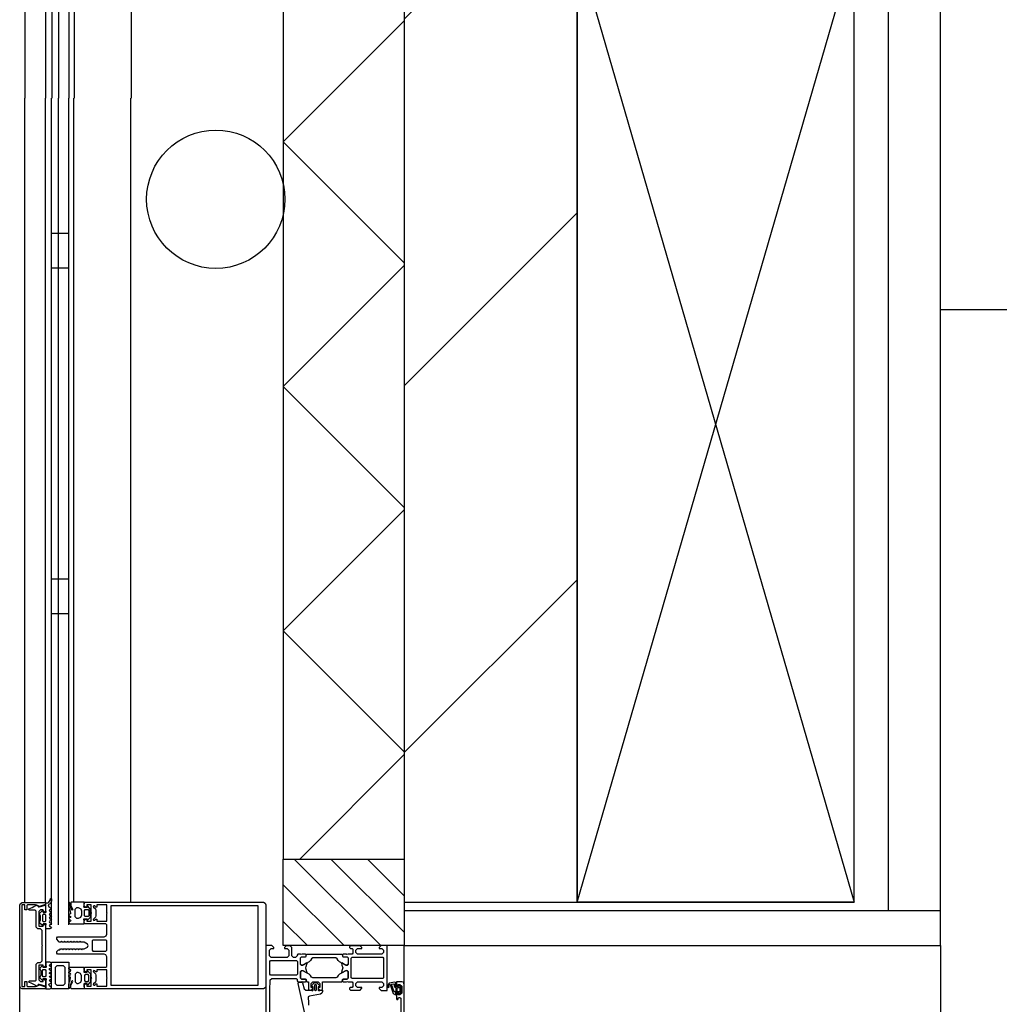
# Model space of a CAD drawing. Header units: millimetres. Extents: x -532 to 413144, y -532 to 654275.
# Tile 59 of 210: x 12068 to 12634, y 28766 to 29335. Entities that reach past the tile are written whole.
import ezdxf

# ---------------------------------------------------------------- set-up
doc = ezdxf.new("R2010")
doc.units = ezdxf.units.MM
doc.header["$LTSCALE"] = 100
for name, color, linetype in [('A-0210-WAND-BU', 7, 'Continuous'), ('A-0216-WAND-BU-ISO', 7, 'Continuous'), ('A-0220-WAND-BI-ARC', 254, 'Continuous'), ('A-0270-DAK', 7, 'Continuous'), ('A-0310-KOZIJN-BU', 7, 'Continuous'), ('A-0410-AFWERKING-GEVEL', 7, 'Continuous'), ('BL40----_AFWERKING', 1, 'Continuous')]:
    doc.layers.add(name, color=color, linetype=linetype)

msp = doc.modelspace()

# ---------------------------------------------------------------- hatches: boundary and pattern name
at = {"layer": 'A-0220-WAND-BI-ARC'}
h = msp.add_hatch(dxfattribs=at)
h.set_pattern_fill('ARKEY_AU__100P_13', color=256, angle=-90, style=0, pattern_type=0)
h.set_pattern_definition([(45, (-281611.93, 347010.56), (106.06602, -106.066017), [])])
h.paths.add_polyline_path([(12390, 29377.625), (12290, 29477.625), (12290, 28825), (12390, 28825)], flags=0)

# ---------------------------------------------------------------- linework, layer by layer
at = {"layer": 'A-0210-WAND-BU', "ltscale": 10}
for points in [[(12290, 29477.625), (12290, 28825)], [(12390, 28825), (12390, 29377.625)], [(12290, 28825), (12390, 28825)]]:
    msp.add_lwpolyline(points, dxfattribs=at)
at = {"layer": 'A-0216-WAND-BU-ISO'}
for p, q in [((12290, 29334.78125), (12220, 29264.78125)), ((12290, 29194.78125), (12220, 29264.78125)), ((12290, 29193.34375), (12220, 29123.34375)), ((12290, 29053.34375), (12220, 29123.34375)), ((12290, 29051.9375), (12220, 28981.9375)), ((12290, 28911.9375), (12220, 28981.9375)), ((12290, 28910.5), (12229.5, 28850))]:
    msp.add_line(p, q, dxfattribs=at)
at = {"layer": 'A-0216-WAND-BU-ISO', "ltscale": 10}
for points in [[(12220, 29547.625), (12220, 28850)], [(12290, 29477.625), (12290, 28850)]]:
    msp.add_lwpolyline(points, dxfattribs=at)
at = {"layer": 'A-0270-DAK'}
for p, q in [((12276.375, 28800), (12226.34375, 28850)), ((12290.03125, 28807.5625), (12247.5625, 28850)), ((12290, 28828.78125), (12268.78125, 28850)), ((12255.15625, 28800), (12220, 28835.15625)), ((12233.9375, 28800), (12220, 28813.90625))]:
    msp.add_line(p, q, dxfattribs=at)
at = {"layer": 'A-0270-DAK', "ltscale": 10}
msp.add_lwpolyline([(12290, 28800), (12220, 28800), (12220, 28850), (12290, 28850)], close=True, dxfattribs=at)
at = {"layer": 'A-0310-KOZIJN-BU'}
for p, q in [((12086, 29212), (12096, 29212)), ((12090, 29212), (12096, 29212)), ((12086, 29192), (12096, 29192)), ((12090, 29192), (12096, 29192)), ((12086, 29012), (12096, 29012)), ((12090, 29012), (12096, 29012)), ((12086, 28992), (12096, 28992)), ((12090, 28992), (12096, 28992))]:
    msp.add_line(p, q, dxfattribs=at)
at = {"layer": 'A-0310-KOZIJN-BU', "ltscale": 10}
for points in [[(12086.125, 29591), (12086.125, 29290.125)], [(12090.125, 29591), (12090.125, 29290.125)], [(12096.125, 29591), (12096.125, 29290.125)], [(12070.625, 29578.5), (12070.625, 29290.125)], [(12082.625, 29578.5), (12082.625, 29290.125)], [(12099.125, 29578.5), (12099.125, 29290.125)], [(12132.125, 29578.5), (12132.125, 29290.125)], [(12070.625, 28825), (12070.625, 29290.125)], [(12082.625, 28825), (12082.625, 29290.125)], [(12082.625, 28825), (12082.625, 29290.125)], [(12086, 28812), (12086, 29290.125)], [(12090, 28812), (12090, 29290.125)], [(12096, 28812), (12096, 29290.125)], [(12096, 28812), (12096, 29290.125)], [(12099, 28825), (12099, 29290.125)], [(12131.9375, 28825), (12131.9375, 29290.125)], [(12067.625, 28823.375), (12068.0625, 28824.375)], [(12067.625, 28776.5), (12067.625, 28823.375)], [(12068.0625, 28824.375), (12069.125, 28824.875)], [(12070.5, 28823.625), (12068.8125, 28823.625)], [(12068.8125, 28823.625), (12068.8125, 28776.25)], [(12069.125, 28824.875), (12082.625, 28824.875)], [(12070.5, 28820.625), (12070.5, 28823.625)], [(12072.21875, 28823.625), (12071.71875, 28823.125)], [(12071.71875, 28823.125), (12071.71875, 28820.625)], [(12076.75, 28823.625), (12072.21875, 28823.625)], [(12072.90625, 28821.25), (12074.75, 28822)], [(12074.75, 28822), (12075.8125, 28822.5)], [(12075.8125, 28822.5), (12077.5625, 28823.375)], [(12077.5, 28823.375), (12076.75, 28823.625)], [(12079, 28822.625), (12077.5, 28823.375)], [(12077.5625, 28823.375), (12077.875, 28823.125)], [(12077.875, 28823.125), (12078.25, 28822.5)], [(12078.25, 28822.5), (12078.5625, 28822.375)], [(12078.5625, 28822.375), (12078.8125, 28822.375)], [(12078.8125, 28822.375), (12082.625, 28823.375)], [(12082.625, 28823.75), (12079, 28822.625)], [(12082.625, 28824.875), (12082.625, 28823.75)], [(12082.625, 28823.375), (12082.625, 28820.125)], [(12071.71875, 28820.625), (12070.5, 28820.625)], [(12072.71875, 28820.875), (12072.90625, 28821.25)], [(12072.8125, 28820.625), (12072.71875, 28820.875)], [(12073.21875, 28820.375), (12072.8125, 28820.625)], [(12076.625, 28820.375), (12073.21875, 28820.375)], [(12077.125, 28819.875), (12076.625, 28820.375)], [(12077.125, 28810.6875), (12077.125, 28819.875)], [(12079.625, 28820.625), (12078.625, 28819.625)], [(12078.625, 28819.625), (12078.625, 28811.1875)], [(12081.1875, 28820.625), (12079.625, 28820.625)], [(12082.375, 28813.8125), (12082.8125, 28814.25), (12082.8125, 28817.5), (12082.375, 28818), (12081.1875, 28818), (12080.8125, 28817.5), (12080.8125, 28814.25), (12081.1875, 28813.8125), (12082.3125, 28813.8125), (12082.375, 28813.8125)], [(12081.1875, 28819.375), (12081.1875, 28820.625)], [(12081.8125, 28819.375), (12081.1875, 28819.375)], [(12082.625, 28820.125), (12081.8125, 28819.375)], [(12078.125, 28809.6875), (12077.125, 28810.6875)], [(12078.625, 28811.1875), (12081.1875, 28811.1875)], [(12081.1875, 28811.1875), (12081.1875, 28812.375)], [(12081.1875, 28812.375), (12081.8125, 28812.375)], [(12081.8125, 28812.375), (12082.625, 28811.625)], [(12082.625, 28811.625), (12082.625, 28788.25)], [(12079.625, 28809.6875), (12078.125, 28809.6875)], [(12080.625, 28808.6875), (12079.625, 28809.6875)], [(12080.625, 28800.1875), (12080.625, 28808.6875)], [(12210, 23400), (12067.625, 23400), (12067.625, 28800)], [(12080.8125, 28799.9375), (12080.625, 28800.1875)], [(12080.625, 28799.6875), (12080.8125, 28799.9375)], [(12080.625, 28791.125), (12080.625, 28799.6875)], [(12212.1875, 28742.75), (12212.1875, 28774), (12212.4375, 28780.125), (12213.4375, 28781), (12227.5, 28781), (12228, 28780.5), (12228, 28779.5), (12228.5, 28779), (12230, 28779), (12230.71875, 28779.25), (12231, 28779), (12232.90625, 28779), (12233.1875, 28779.375), (12233.1875, 28780.375), (12232.90625, 28780.625), (12230.5, 28780.625), (12230, 28781.125), (12230, 28785), (12230.5, 28785.5), (12231.1875, 28785.5), (12233.59375, 28784.125), (12233.6875, 28784.125), (12233.78125, 28784.1875), (12233.8125, 28784.25), (12233.28125, 28786.125), (12233.09375, 28787), (12233.28125, 28787.9375), (12233.78125, 28789.75), (12233.78125, 28789.875), (12233.6875, 28789.9375), (12233.59375, 28789.9375), (12231.1875, 28788.5), (12230.5, 28788.5), (12230, 28789), (12230, 28792.90625), (12230.5, 28793.40625), (12232.90625, 28793.40625), (12233.1875, 28793.71875), (12233.1875, 28794.71875), (12232.90625, 28795), (12231, 28795), (12230.28125, 28794.8125), (12230, 28795), (12228.5, 28795), (12228, 28794.5), (12228, 28794), (12227, 28793), (12226, 28793), (12225, 28794), (12225, 28798.8125), (12224, 28799.8125), (12221.6875, 28799.8125), (12220.6875, 28798.8125), (12220.6875, 28798.3125), (12222.1875, 28798.3125), (12223.1875, 28797.3125), (12223.1875, 28794), (12222.1875, 28793), (12213, 28793), (12212, 28794), (12212, 28797.3125), (12213, 28798.3125), (12214.5, 28798.3125), (12214.5, 28798.90625), (12213.40625, 28800), (12210, 28800), (12210, 28734)], [(12077.125, 28789.125), (12078.125, 28790.125)], [(12077.125, 28780), (12077.125, 28789.125)], [(12078.125, 28790.125), (12079.625, 28790.125)], [(12081.1875, 28788.625), (12078.625, 28788.625)], [(12078.625, 28788.625), (12078.625, 28780.25)], [(12079.625, 28790.125), (12080.625, 28791.125)], [(12081.1875, 28787.4375), (12081.1875, 28788.625)], [(12081.8125, 28787.4375), (12081.1875, 28787.4375)], [(12082.625, 28788.25), (12081.8125, 28787.4375)], [(12212.6875, 28782.875), (12212.1875, 28783.375), (12212.1875, 28790.75), (12212.6875, 28791.25), (12227.6875, 28791.25), (12228.1875, 28790.75), (12228.1875, 28783.375), (12227.6875, 28782.875), (12212.6875, 28782.875)], [(12082.375, 28786.0625), (12082.8125, 28785.5625), (12082.8125, 28782.375), (12082.375, 28781.875), (12081.1875, 28781.875), (12080.8125, 28782.375), (12080.8125, 28785.5625), (12081.1875, 28786.0625), (12082.3125, 28786.0625), (12082.375, 28786.0625)], [(12068.0625, 28775.375), (12067.625, 28776.5)], [(12068.8125, 28776.25), (12070.5, 28776.25)], [(12070.5, 28776.25), (12070.5, 28779.25)], [(12070.5, 28779.25), (12071.71875, 28779.25)], [(12071.71875, 28779.25), (12071.71875, 28776.75)], [(12071.71875, 28776.75), (12072.21875, 28776.25)], [(12072.21875, 28776.25), (12076.75, 28776.25)], [(12072.71875, 28779), (12072.8125, 28779.25)], [(12072.8125, 28778.75), (12072.71875, 28779)], [(12072.8125, 28779.25), (12073.21875, 28779.5)], [(12074.5625, 28778), (12072.8125, 28778.75)], [(12073.21875, 28779.5), (12076.625, 28779.5)], [(12075.875, 28777.375), (12074.5625, 28778)], [(12077.5, 28776.5), (12075.875, 28777.375)], [(12076.625, 28779.5), (12077.125, 28780)], [(12076.75, 28776.25), (12077.5, 28776.5)], [(12077.5, 28776.5), (12079, 28777.25)], [(12077.9375, 28776.75), (12077.5, 28776.5)], [(12078.25, 28777.375), (12077.9375, 28776.75)], [(12078.625, 28777.5), (12078.25, 28777.375)], [(12078.625, 28780.25), (12079.625, 28779.25)], [(12078.875, 28777.5), (12078.625, 28777.5)], [(12082.625, 28776.5), (12078.875, 28777.5)], [(12079, 28777.25), (12082.625, 28776.125)], [(12079.625, 28779.25), (12081.1875, 28779.25)], [(12081.1875, 28779.25), (12081.1875, 28780.5)], [(12081.1875, 28780.5), (12081.8125, 28780.5)], [(12081.8125, 28780.5), (12082.625, 28779.625)], [(12082.625, 28779.625), (12082.625, 28776.5)], [(12082.625, 28776.125), (12082.625, 28775)], [(12233.3125, 28757.25), (12228.6875, 28778.125), (12228.78125, 28778.625), (12229.15625, 28778.75), (12230.6875, 28778.75), (12231.1875, 28778.375), (12232.09375, 28775), (12233.0625, 28774.25), (12236.3125, 28774.25), (12236.8125, 28773.75), (12237.3125, 28774.25), (12237.3125, 28776.125), (12236.59375, 28776.125), (12236.34375, 28776.25), (12236.34375, 28776.625), (12237.9375, 28778.375), (12238.6875, 28778.75), (12239.46875, 28778.375), (12241.0625, 28776.625), (12241.0625, 28776.25), (12240.8125, 28776.125), (12240.09375, 28776.125), (12240.09375, 28774.25), (12240.59375, 28773.75), (12241.09375, 28774.25), (12242.6875, 28774.25), (12242.6875, 28773.375), (12242.34375, 28772.375), (12241.46875, 28771.875), (12235.09375, 28770.75), (12234.4375, 28770.25), (12234.3125, 28769.5)], [(12238.09375, 28774.375), (12238.6875, 28773.75), (12239.3125, 28774.375), (12239.3125, 28777.125), (12238.6875, 28777.75), (12238.09375, 28777.125), (12238.09375, 28774.375)], [(12284.59375, 28776), (12285.125, 28776), (12285.1875, 28775.875), (12285.1875, 28773.25), (12285.125, 28773.125), (12284.375, 28773.125), (12284.1875, 28773.25), (12282.59375, 28777.5), (12282.625, 28777.625), (12282.6875, 28777.625), (12283.875, 28777.875), (12284.09375, 28777.75), (12284.09375, 28776.5), (12284.59375, 28776)], [(12290, 28730.5), (12290, 28777.5), (12289.4375, 28778.75), (12288.5, 28779), (12285.5, 28779), (12285.5, 28777), (12286, 28776.5), (12286.5, 28776.5), (12286.5, 28777.5), (12287.5, 28777.5), (12288.5, 28776.5), (12288.5, 28772.5), (12287.5, 28771.5), (12286.5, 28771.5), (12286.5, 28772.5), (12286, 28772.5), (12285.5, 28772), (12285.5, 28769.25), (12285.65625, 28768.875), (12286, 28768.75), (12286.34375, 28768.875), (12286.5, 28769.25), (12286.5, 28769.5), (12286.65625, 28769.875), (12287, 28770), (12287.5, 28770), (12288, 28769.5), (12288, 28758.25)], [(12069.125, 28775), (12068.0625, 28775.375)], [(12082.625, 28775), (12069.125, 28775)], [(12286.3125, 28775.75), (12287.09375, 28775.75), (12287.3125, 28775.625), (12287.3125, 28773.375), (12287.125, 28773.125), (12286.3125, 28773.125), (12285.90625, 28773.5), (12285.90625, 28775.375), (12286.3125, 28775.75)], [(12234.3125, 28769.5), (12234.53125, 28767.5), (12234.6875, 28765.5)]]:
    msp.add_lwpolyline(points, dxfattribs=at)
for points in [[(12085.75, 28810.125), (12085.125, 28809.6875), (12082.6875, 28809.6875), (12082.6875, 28811.3125), (12082.9375, 28812.25), (12082.875, 28812.5), (12082.625, 28812.625), (12081.125, 28812.625), (12081.125, 28811.5), (12080.8125, 28811.5), (12079.3125, 28812.9375), (12079.125, 28813.5625), (12079.6875, 28814.625), (12079.6875, 28817.125), (12079.125, 28818.25), (12079.25, 28818.75), (12080.8125, 28820.25), (12081.125, 28820.25), (12081.125, 28819.125), (12082.625, 28819.125), (12082.875, 28819.25), (12082.9375, 28819.375), (12082.9375, 28819.5), (12082.6875, 28820.5), (12082.6875, 28824.625), (12083.875, 28824.625), (12084.5, 28825.125), (12085.25, 28826.25), (12085.375, 28827.125), (12085.625, 28827.25), (12085.875, 28827.125), (12086, 28827), (12086, 28825.875), (12085.5, 28824.375), (12084.125, 28823.5), (12084.5, 28822.375), (12085.75, 28821.625), (12086, 28821.375), (12085.75, 28821.125), (12085, 28820.625), (12084.75, 28820.25), (12085, 28819.875), (12085.75, 28819.375), (12086, 28819.125), (12085.75, 28818.875), (12085, 28818.375), (12084.75, 28818), (12085, 28817.75), (12085.75, 28817.25), (12086, 28816.875), (12085.75, 28816.75), (12084.875, 28816.25), (12084.75, 28815.875), (12085, 28815.5625), (12085.75, 28815.0625), (12086, 28814.8125), (12085.75, 28814.5625), (12084.875, 28814.0625), (12084.75, 28813.6875), (12084.875, 28813.375), (12085.75, 28812.875), (12086, 28812.625), (12085.75, 28812.3125), (12085, 28811.875), (12084.75, 28811.4375), (12085, 28811.125), (12085.75, 28810.625), (12086, 28810.3125)], [(12105, 28825), (12208.5, 28825), (12209.5, 28824.5), (12210, 28823.5), (12210, 28776.375), (12209.5, 28775.5), (12208.5, 28775), (12105, 28775), (12104.9375, 28777), (12105.75, 28777.75), (12106.375, 28777.75), (12106.375, 28776.5), (12109, 28776.5), (12109, 28781), (12109.25, 28781.25), (12109, 28781.5), (12109, 28785.9375), (12106.375, 28785.9375), (12106.375, 28784.75), (12105.75, 28784.75), (12104.875, 28785.625), (12104.875, 28786.9375), (12105.375, 28787.4375), (12117.5, 28787.4375), (12118, 28787.9375), (12118, 28793.5), (12117.375, 28794.6875), (12116.5, 28795), (12089.5, 28795), (12089, 28795.5), (12089, 28796.5), (12090, 28797.5), (12090.90625, 28797.5), (12091.1875, 28798), (12092.40625, 28798), (12092.6875, 28797.5), (12093, 28798), (12094.21875, 28798), (12094.5, 28797.5), (12094.78125, 28798), (12096, 28798), (12096.3125, 28797.5), (12096.5625, 28798), (12097.78125, 28798), (12098.09375, 28797.5), (12098.375, 28798), (12099.59375, 28798), (12099.875, 28797.5), (12100.1875, 28798), (12101.375, 28798), (12101.6875, 28797.5), (12101.9375, 28798), (12103.1875, 28798), (12103.5, 28797.5), (12103.75, 28798), (12104.8125, 28798), (12106.75, 28799.125), (12107.25, 28800), (12106.75, 28800.875), (12104.8125, 28802), (12102.875, 28802), (12102.5625, 28802.5), (12102.25, 28802), (12101.0625, 28802), (12100.78125, 28802.5), (12100.5, 28802), (12099.28125, 28802), (12099, 28802.5), (12098.6875, 28802), (12097.46875, 28802), (12097.1875, 28802.5), (12096.90625, 28802), (12095.6875, 28802), (12095.375, 28802.5), (12095.125, 28802), (12093.875, 28802), (12093.59375, 28802.5), (12093.3125, 28802), (12092.09375, 28802), (12091.8125, 28802.5), (12091.5, 28802), (12090.3125, 28802), (12090, 28802.5), (12089, 28803.65625), (12089, 28804.5), (12089.5, 28805), (12116.5, 28805), (12117.625, 28805.53125), (12118, 28806.5), (12118, 28812.0625), (12117.5, 28812.5625), (12105.375, 28812.5625), (12104.875, 28813.0625), (12104.875, 28814.375), (12105.75, 28815.25), (12106.375, 28815.25), (12106.375, 28814.0625), (12109, 28814.0625), (12109, 28818.5), (12109.25, 28818.75), (12109, 28819), (12109, 28823.5), (12106.375, 28823.5), (12106.375, 28822.25), (12105.75, 28822.25), (12104.9375, 28823)], [(12104.8125, 28825), (12097.375, 28825), (12097.1875, 28824.75), (12097.1875, 28823.5), (12097.28125, 28823), (12098.25, 28820.875), (12098.1875, 28820.5), (12098.03125, 28820.375), (12097.46875, 28821), (12097.3125, 28821.5), (12097.03125, 28822.75), (12096.9375, 28823.75), (12096.90625, 28824.25), (12096.3125, 28824.875), (12096.1875, 28824.875), (12096, 28824.25), (12096, 28823.625), (12096.0625, 28823.125), (12096.125, 28822.625), (12096.5, 28820.875), (12096.75, 28820.125), (12096.9375, 28818.375), (12096.125, 28817.875), (12096, 28817.625), (12096.125, 28817.375), (12096.96875, 28816.875), (12097.1875, 28816.5), (12096.96875, 28816.25), (12096.125, 28815.75), (12096, 28815.4375), (12096.1875, 28815.1875), (12096.96875, 28814.75), (12097.1875, 28814.3125), (12096.96875, 28814), (12096.125, 28813.5), (12096, 28813.1875), (12096.125, 28813), (12096.875, 28812.5625), (12104.8125, 28812.5625), (12104.8125, 28814.5625), (12104.6875, 28815.125), (12104.75, 28815.375), (12105, 28815.5), (12106.5625, 28815.5), (12106.5625, 28814.6875), (12106.875, 28814.6875), (12108.3125, 28816.125), (12108.5625, 28816.625), (12108.5625, 28820.875), (12108.25, 28821.375), (12106.875, 28822.875), (12106.5625, 28822.875), (12106.5625, 28822), (12105, 28822), (12104.75, 28822.125), (12104.6875, 28822.375), (12104.8125, 28823)], [(12101.375, 28815.5625), (12100.6875, 28815.5625), (12099.6875, 28816.5), (12099.6875, 28821), (12100.6875, 28822), (12101.375, 28822), (12102.875, 28821.25), (12103.375, 28820), (12103.375, 28817.5), (12102.75, 28816.125)], [(12118, 28814.0625), (12118, 28818.5), (12118.125, 28818.75), (12118, 28819), (12118, 28823.5), (12112.25, 28823.5), (12112.25, 28822.25), (12111.625, 28822.25), (12111, 28822.875), (12110.5, 28823), (12110.125, 28822.5), (12110.25, 28822.25), (12111.375, 28821.125), (12111.625, 28820.375), (12111.625, 28817.125), (12111.375, 28816.375), (12110.25, 28815.3125), (12110.125, 28815), (12110.5, 28814.5), (12111, 28814.625), (12111.625, 28815.25), (12112.25, 28815.25), (12112.25, 28814.0625)], [(12205.5, 28822.875), (12120.25, 28822.875), (12120.25, 28777.125), (12205.5, 28777.125)], [(12105.5, 28820.75), (12107.125, 28820.75), (12107.5625, 28820.25), (12107.5625, 28817.25), (12107.125, 28816.75), (12105.5, 28816.75), (12105, 28817.25), (12105, 28820.25)], [(12118, 28802.6875), (12117.5, 28803.1875), (12110, 28803.1875), (12109.5, 28802.6875), (12109.5, 28797.3125), (12110, 28796.8125), (12117.5, 28796.8125), (12118, 28797.3125)], [(12257.5, 28779), (12259.8125, 28779), (12260.3125, 28778.5), (12260.3125, 28776.25), (12259.8125, 28775.75), (12258.8125, 28775.75), (12258.3125, 28775.25), (12258.3125, 28774.75), (12258.8125, 28774.25), (12264.5, 28774.25), (12265.5, 28775.25), (12265.5, 28775.75), (12263, 28775.75), (12262, 28776.75), (12262, 28778), (12263, 28779), (12270, 28779), (12271, 28779), (12277, 28779), (12278, 28778), (12278, 28776.75), (12277, 28775.75), (12275.5, 28775.75), (12275.5, 28775.125), (12276.59375, 28774), (12280, 28774), (12280, 28800), (12276.59375, 28800), (12275.5, 28798.90625), (12275.5, 28798.3125), (12277, 28798.3125), (12278, 28797.3125), (12278, 28796), (12277, 28795), (12271, 28795), (12270, 28795), (12263, 28795), (12262, 28796), (12262, 28797.3125), (12263, 28798.3125), (12265.5, 28798.3125), (12265.5, 28798.8125), (12264.5, 28799.8125), (12258.8125, 28799.8125), (12258.3125, 28799.3125), (12258.3125, 28798.8125), (12258.8125, 28798.3125), (12259.8125, 28798.3125), (12260.3125, 28797.8125), (12260.3125, 28795.5), (12259.8125, 28795), (12257.5, 28795), (12256.78125, 28794.8125), (12256.5, 28795), (12254.59375, 28795), (12254.3125, 28794.71875), (12254.3125, 28793.71875), (12254.59375, 28793.40625), (12257, 28793.40625), (12257.5, 28792.90625), (12257.5, 28789), (12257, 28788.5), (12256.3125, 28788.5), (12253.90625, 28789.9375), (12253.84375, 28789.9375), (12253.78125, 28789.9375), (12253.6875, 28789.8125), (12253.9375, 28788.625), (12254.40625, 28787), (12253.9375, 28785.4375), (12253.71875, 28784.3125), (12253.90625, 28784.125), (12256.3125, 28785.5), (12257, 28785.5), (12257.5, 28785), (12257.5, 28781.125), (12257, 28780.625), (12254.59375, 28780.625), (12254.3125, 28780.375), (12254.3125, 28779.375), (12254.59375, 28779), (12256.5, 28779), (12257.21875, 28779.25)], [(12254.3125, 28793.71875), (12254.59375, 28793.40625), (12257, 28793.40625), (12257.5, 28792.90625), (12257.5, 28789.375), (12256.78125, 28788.5625), (12255.96875, 28788.6875), (12252.5625, 28790.625), (12251.78125, 28791.375), (12251.25, 28792.3125), (12250.375, 28792.8125), (12237.125, 28792.8125), (12236.25, 28792.3125), (12235.71875, 28791.375), (12234.9375, 28790.625), (12231.53125, 28788.6875), (12230.4375, 28788.6875), (12230, 28789.375), (12230, 28792.90625), (12230.5, 28793.40625), (12232.90625, 28793.40625), (12233.1875, 28793.71875), (12233.1875, 28794.5), (12233.6875, 28795), (12253.8125, 28795), (12254.3125, 28794.5)], [(12259.3125, 28781.375), (12259.3125, 28792.71875), (12259.8125, 28793.21875), (12277.5, 28793.21875), (12278, 28792.71875), (12278, 28781.375), (12277.5, 28780.875), (12259.8125, 28780.875)], [(12085.8125, 28789.875), (12085.1875, 28790.3125), (12082.75, 28790.3125), (12082.75, 28788.6875), (12083, 28787.75), (12082.9375, 28787.5), (12082.6875, 28787.375), (12081.1875, 28787.375), (12081.1875, 28788.5), (12080.875, 28788.5), (12079.375, 28787.0625), (12079.1875, 28786.4375), (12079.75, 28785.375), (12079.75, 28782.875), (12079.1875, 28781.75), (12079.3125, 28781.25), (12080.875, 28779.75), (12081.1875, 28779.75), (12081.1875, 28780.875), (12082.6875, 28780.875), (12082.9375, 28780.75), (12083, 28780.625), (12083, 28780.5), (12082.75, 28779.5), (12082.75, 28775), (12085.1875, 28775), (12085.8125, 28775.5), (12086, 28775.625), (12085.8125, 28776), (12085.0625, 28776.5), (12084.8125, 28776.75), (12084.5625, 28777.625), (12085.8125, 28778.375), (12086.0625, 28778.625), (12085.8125, 28778.875), (12085.0625, 28779.375), (12084.8125, 28779.75), (12085.0625, 28780.125), (12085.8125, 28780.625), (12086.0625, 28780.875), (12085.8125, 28781.125), (12085.0625, 28781.625), (12084.8125, 28782), (12085.0625, 28782.25), (12085.8125, 28782.75), (12086.0625, 28783.125), (12085.8125, 28783.25), (12084.9375, 28783.75), (12084.8125, 28784.125), (12085.0625, 28784.4375), (12085.8125, 28784.9375), (12086.0625, 28785.1875), (12085.8125, 28785.4375), (12084.9375, 28785.9375), (12084.8125, 28786.3125), (12084.9375, 28786.625), (12085.8125, 28787.125), (12086.0625, 28787.375), (12085.8125, 28787.6875), (12085.0625, 28788.125), (12084.8125, 28788.5625), (12085.0625, 28788.875), (12085.8125, 28789.375), (12086.0625, 28789.6875)], [(12095.9375, 28790.3125), (12095.9375, 28775), (12086.0625, 28775), (12086.0625, 28790.3125)], [(12093.9375, 28778), (12093.9375, 28787.3125), (12092.9375, 28788.3125), (12089.0625, 28788.3125), (12088.0625, 28787.3125), (12088.0625, 28778), (12089.0625, 28777), (12092.9375, 28777)], [(12104.8125, 28775), (12097.375, 28775), (12097.1875, 28775.25), (12097.1875, 28776.5), (12097.28125, 28777), (12098.25, 28779.125), (12098.1875, 28779.5), (12098.03125, 28779.625), (12097.46875, 28779), (12097.3125, 28778.5), (12097.03125, 28777.25), (12096.9375, 28776.25), (12096.90625, 28775.75), (12096.3125, 28775.125), (12096.1875, 28775.125), (12096, 28775.75), (12096, 28776.375), (12096.0625, 28776.875), (12096.125, 28777.375), (12096.5, 28779.125), (12096.75, 28779.875), (12096.9375, 28781.625), (12096.125, 28782.125), (12096, 28782.375), (12096.125, 28782.625), (12096.96875, 28783.125), (12097.1875, 28783.5), (12096.96875, 28783.75), (12096.125, 28784.25), (12096, 28784.5625), (12096.1875, 28784.8125), (12096.96875, 28785.25), (12097.1875, 28785.6875), (12096.96875, 28786), (12096.125, 28786.5), (12096, 28786.8125), (12096.125, 28787), (12096.875, 28787.4375), (12104.8125, 28787.4375), (12104.8125, 28785.4375), (12104.6875, 28784.875), (12104.75, 28784.625), (12105, 28784.5), (12106.5625, 28784.5), (12106.5625, 28785.3125), (12106.875, 28785.3125), (12108.3125, 28783.875), (12108.5625, 28783.375), (12108.5625, 28779.125), (12108.25, 28778.625), (12106.875, 28777.125), (12106.5625, 28777.125), (12106.5625, 28778), (12105, 28778), (12104.75, 28777.875), (12104.6875, 28777.625), (12104.8125, 28777)], [(12101.375, 28784.4375), (12100.6875, 28784.4375), (12099.6875, 28783.5), (12099.6875, 28779), (12100.6875, 28778), (12101.375, 28778), (12102.875, 28778.75), (12103.375, 28780), (12103.375, 28782.5), (12102.75, 28783.875)], [(12105.5, 28779.25), (12107.125, 28779.25), (12107.5625, 28779.75), (12107.5625, 28782.75), (12107.125, 28783.25), (12105.5, 28783.25), (12105, 28782.75), (12105, 28779.75)], [(12118, 28785.9375), (12112.25, 28785.9375), (12112.25, 28784.75), (12111.625, 28784.75), (12111, 28785.375), (12110.5, 28785.5), (12110.125, 28785), (12110.25, 28784.6875), (12111.375, 28783.625), (12111.625, 28782.875), (12111.625, 28779.625), (12111.375, 28778.875), (12110.25, 28777.75), (12110.125, 28777.5), (12110.5, 28777), (12111, 28777.125), (12111.625, 28777.75), (12112.25, 28777.75), (12112.25, 28776.5), (12118, 28776.5), (12118, 28781), (12118.125, 28781.25), (12118, 28781.5)], [(12254.3125, 28780.375), (12254.59375, 28780.625), (12257, 28780.625), (12257.5, 28781.125), (12257.5, 28784.6875), (12256.78125, 28785.5), (12255.96875, 28785.375), (12252.5625, 28783.5), (12251.78125, 28782.75), (12251.25, 28781.75), (12250.375, 28781.25), (12237.125, 28781.25), (12236.25, 28781.75), (12235.71875, 28782.75), (12234.9375, 28783.5), (12231.53125, 28785.375), (12230.4375, 28785.375), (12230, 28784.6875), (12230, 28781.125), (12230.5, 28780.625), (12232.90625, 28780.625), (12233.1875, 28780.375), (12233.1875, 28779.5), (12233.6875, 28779), (12234.6875, 28779), (12234.6875, 28774.75), (12235.1875, 28774.25), (12236.03125, 28774.25), (12237, 28775), (12237.1875, 28775.75), (12236.1875, 28775.75), (12236.1875, 28778), (12237.1875, 28779), (12240.1875, 28779), (12241.1875, 28778), (12241.1875, 28775.75), (12240.1875, 28775.75), (12240.40625, 28775), (12241.375, 28774.25), (12242.1875, 28774.25), (12242.6875, 28774.75), (12242.6875, 28779), (12253.8125, 28779), (12254.3125, 28779.5)], [(12286.625, 28776.375), (12286.46875, 28776.25), (12285.34375, 28776.25), (12285.1875, 28776.375), (12285.1875, 28778.25), (12284.96875, 28778.625), (12284.5, 28778.75), (12281.28125, 28778.25), (12280.1875, 28776.75), (12280.46875, 28775.875), (12280.78125, 28775.75), (12281.09375, 28775.875), (12281.1875, 28776.125), (12281, 28776.75), (12281.21875, 28777.25), (12281.6875, 28777.5), (12281.75, 28777.375), (12281.84375, 28777.375), (12283.5625, 28772.25), (12284.9375, 28771.5), (12285.1875, 28771.875), (12285.1875, 28772.75), (12285.34375, 28772.875), (12286.4375, 28772.875), (12286.625, 28772.75), (12286.78125, 28771.875), (12286.875, 28771.75), (12287.09375, 28771.875), (12287.8125, 28772.625), (12288.09375, 28773.25), (12288.09375, 28775.75), (12287.875, 28776.375), (12287.1875, 28777.25), (12287, 28777.375), (12286.84375, 28777.25)]]:
    msp.add_lwpolyline(points, close=True, dxfattribs=at)
at = {"layer": 'A-0410-AFWERKING-GEVEL', "ltscale": 10}
for points in [[(12600, 29477.625), (15300, 29477.625), (15300, 29167.625), (12600, 29167.625)], [(12290, 23400), (12290, 28800), (12600, 28800), (12600, 23400)]]:
    msp.add_lwpolyline(points, close=True, dxfattribs=at)
at = {"layer": 'BL40----_AFWERKING', "ltscale": 10}
for points in [[(12570, 28820), (12570, 29477.625)], [(12600, 28820), (12600, 29477.625)], [(12390, 29377.625), (12550, 28825), (12390, 28825), (12550, 29377.625), (12390, 29377.625), (12390, 28825), (12550, 28825), (12550, 29377.625)]]:
    msp.add_lwpolyline(points, dxfattribs=at)
msp.add_lwpolyline([(12290, 28800), (12600, 28800), (12600, 28820), (12290, 28820)], close=True, dxfattribs=at)
at = {"layer": 'BL40----_AFWERKING'}
msp.add_circle((12181, 29231.625), 40, dxfattribs=at)

doc.saveas('drawing.dxf')
